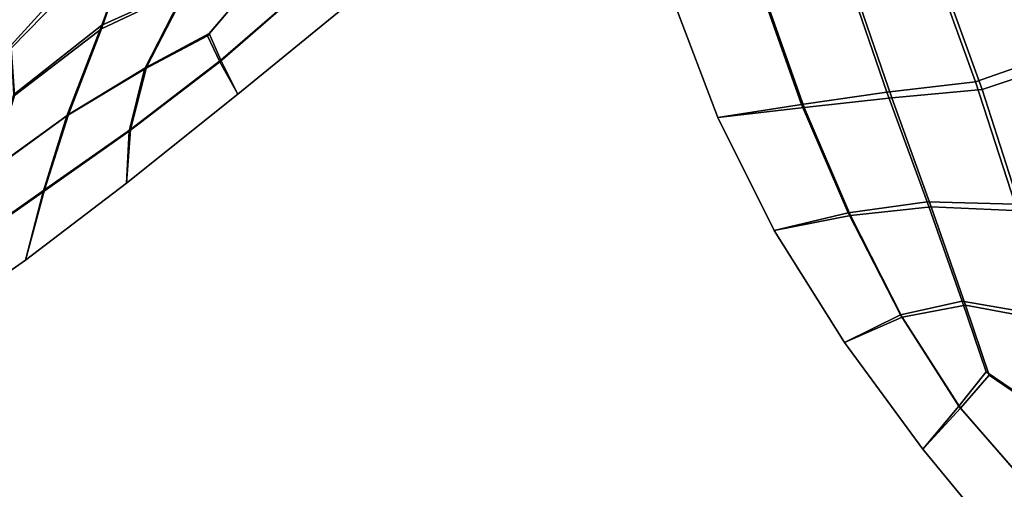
# Model space of a CAD drawing. Extents: x -3.29 to 3.54, y -2.92 to 1.93.
# Tile 5 of 167: x -1.75 to -0.75, y -0.96 to -0.48. Entities that reach past the tile are written whole.
import ezdxf

# ---------------------------------------------------------------- set-up
doc = ezdxf.new("R2010")
doc.units = 0

msp = doc.modelspace()

# ---------------------------------------------------------------- linework, layer by layer
for points in [[(-1.815, -0.5145, 4.1479), (-1.7483, -0.4204, 4.1131), (-1.6185, -0.3506, 4.0477), (-1.7608, -0.5071, 4.1274)], [(-1.7582, -0.5575, 4.1469), (-1.7608, -0.5071, 4.1274), (-1.6185, -0.3506, 4.0477), (-1.6684, -0.4869, 4.1144)], [(-1.5823, -0.448, 4.0993), (-1.6684, -0.4869, 4.1144), (-1.6185, -0.3506, 4.0477), (-1.5117, -0.3523, 4.0431)], [(-1.5815, -0.4493, 4.1153), (-1.5126, -0.3553, 4.0638), (-1.6288, -0.3753, 4.0831), (-1.6687, -0.4905, 4.1338)], [(-1.814, -0.5155, 4.1649), (-1.7608, -0.5104, 4.1478), (-1.6288, -0.3753, 4.0831), (-1.7473, -0.4238, 4.1315)], [(-1.7573, -0.5585, 4.164), (-1.6687, -0.4905, 4.1338), (-1.6288, -0.3753, 4.0831), (-1.7608, -0.5104, 4.1478)], [(-0.825, -0.418, 5.063), (-0.779, -0.5444, 5.2003), (-0.6967, -0.5157, 5.2174), (-0.7486, -0.3823, 5.0741)], [(-0.8178, -0.4269, 5.0508), (-0.7406, -0.392, 5.0606), (-0.6893, -0.5244, 5.2028), (-0.7724, -0.5523, 5.1872)], [(-1.8941, -0.5511, 4.1893), (-1.8391, -0.4696, 4.1626), (-1.7483, -0.4204, 4.1131), (-1.815, -0.5145, 4.1479)], [(-0.9091, -0.4396, 5.0497), (-0.8692, -0.555, 5.1778), (-0.779, -0.5444, 5.2003), (-0.825, -0.418, 5.063)], [(-1.8921, -0.549, 4.1999), (-1.814, -0.5155, 4.1649), (-1.7473, -0.4238, 4.1315), (-1.8371, -0.4682, 4.1737)], [(-0.9037, -0.4462, 5.0406), (-0.8178, -0.4269, 5.0508), (-0.7724, -0.5523, 5.1872), (-0.8643, -0.5608, 5.1683)], [(-1.561, -0.4977, 4.1329), (-1.6249, -0.5316, 4.1456), (-1.5823, -0.448, 4.0993), (-1.5083, -0.4353, 4.0994)], [(-1.5591, -0.4955, 4.1411), (-1.5063, -0.4332, 4.1096), (-1.5815, -0.4493, 4.1153), (-1.623, -0.5298, 4.1556)], [(-1.561, -0.4977, 4.1329), (-1.5083, -0.4353, 4.0994), (-1.4549, -0.4429, 4.1127), (-1.5485, -0.5243, 4.1528)], [(-1.5591, -0.4955, 4.1411), (-1.5472, -0.5226, 4.1574), (-1.4534, -0.441, 4.1177), (-1.5063, -0.4332, 4.1096)], [(-1.5472, -0.5226, 4.1574), (-1.5299, -0.5571, 4.1773), (-1.4118, -0.4606, 4.1326), (-1.4534, -0.441, 4.1177)], [(-0.9091, -0.4396, 5.0497), (-0.9961, -0.4551, 5.0377), (-0.9561, -0.5675, 5.1631), (-0.8692, -0.555, 5.1778)], [(-1.6249, -0.5316, 4.1456), (-1.7042, -0.5793, 4.1636), (-1.6684, -0.4869, 4.1144), (-1.5823, -0.448, 4.0993)], [(-1.623, -0.5298, 4.1556), (-1.5815, -0.4493, 4.1153), (-1.6687, -0.4905, 4.1338), (-1.7024, -0.5779, 4.175)], [(-1.5485, -0.5243, 4.1528), (-1.4549, -0.4429, 4.1127), (-1.4118, -0.4606, 4.1326), (-1.5299, -0.5571, 4.1773)], [(-0.9037, -0.4462, 5.0406), (-0.8643, -0.5608, 5.1683), (-0.9535, -0.5705, 5.1581), (-0.9932, -0.4586, 5.0329)], [(-0.9961, -0.4551, 5.0377), (-1.0845, -0.4677, 5.0264), (-1.0413, -0.5809, 5.1524), (-0.9561, -0.5675, 5.1631)], [(-0.9932, -0.4586, 5.0329), (-0.9535, -0.5705, 5.1581), (-1.0413, -0.5809, 5.1524), (-1.0845, -0.4677, 5.0264)], [(-1.7821, -0.6356, 4.1873), (-1.7582, -0.5575, 4.1469), (-1.6684, -0.4869, 4.1144), (-1.7042, -0.5793, 4.1636)], [(-1.78, -0.6336, 4.198), (-1.7024, -0.5779, 4.175), (-1.6687, -0.4905, 4.1338), (-1.7573, -0.5585, 4.164)], [(-1.561, -0.4977, 4.1329), (-1.5485, -0.5243, 4.1528), (-1.6408, -0.5947, 4.1831), (-1.6249, -0.5316, 4.1456)], [(-1.5591, -0.4955, 4.1411), (-1.623, -0.5298, 4.1556), (-1.6394, -0.593, 4.1879), (-1.5472, -0.5226, 4.1574)], [(-0.779, -0.5444, 5.2003), (-0.7386, -0.6691, 5.3198), (-0.624, -0.6869, 5.3777), (-0.6967, -0.5157, 5.2174)], [(-1.623, -0.5298, 4.1556), (-1.7024, -0.5779, 4.175), (-1.7267, -0.6545, 4.2125), (-1.6394, -0.593, 4.1879)], [(-1.5472, -0.5226, 4.1574), (-1.6394, -0.593, 4.1879), (-1.6434, -0.6475, 4.2162), (-1.5299, -0.5571, 4.1773)], [(-1.5485, -0.5243, 4.1528), (-1.5299, -0.5571, 4.1773), (-1.6434, -0.6475, 4.2162), (-1.6408, -0.5947, 4.1831)], [(-0.7724, -0.5523, 5.1872), (-0.6893, -0.5244, 5.2028), (-0.6172, -0.6946, 5.3621), (-0.7327, -0.6758, 5.3068)], [(-1.6249, -0.5316, 4.1456), (-1.6408, -0.5947, 4.1831), (-1.7282, -0.6564, 4.2073), (-1.7042, -0.5793, 4.1636)], [(-0.8692, -0.555, 5.1778), (-0.8284, -0.6666, 5.2901), (-0.7386, -0.6691, 5.3198), (-0.779, -0.5444, 5.2003)], [(-0.8692, -0.555, 5.1778), (-0.9561, -0.5675, 5.1631), (-0.9086, -0.6777, 5.2758), (-0.8284, -0.6666, 5.2901)], [(-0.8643, -0.5608, 5.1683), (-0.8241, -0.6716, 5.2807), (-0.9063, -0.6804, 5.2709), (-0.9535, -0.5705, 5.1581)], [(-0.8643, -0.5608, 5.1683), (-0.7724, -0.5523, 5.1872), (-0.7327, -0.6758, 5.3068), (-0.8241, -0.6716, 5.2807)], [(-0.9561, -0.5675, 5.1631), (-1.0413, -0.5809, 5.1524), (-0.9839, -0.6957, 5.2693), (-0.9086, -0.6777, 5.2758)], [(-0.9535, -0.5705, 5.1581), (-0.9063, -0.6804, 5.2709), (-0.9839, -0.6957, 5.2693), (-1.0413, -0.5809, 5.1524)], [(-1.7821, -0.6356, 4.1873), (-1.7042, -0.5793, 4.1636), (-1.7282, -0.6564, 4.2073), (-1.807, -0.7113, 4.2293)], [(-1.78, -0.6336, 4.198), (-1.8055, -0.7095, 4.2344), (-1.7267, -0.6545, 4.2125), (-1.7024, -0.5779, 4.175)], [(-1.6394, -0.593, 4.1879), (-1.7267, -0.6545, 4.2125), (-1.7463, -0.7258, 4.2482), (-1.6434, -0.6475, 4.2162)], [(-1.6408, -0.5947, 4.1831), (-1.6434, -0.6475, 4.2162), (-1.7463, -0.7258, 4.2482), (-1.7282, -0.6564, 4.2073)], [(-1.8055, -0.7095, 4.2344), (-1.8325, -0.7859, 4.2721), (-1.7463, -0.7258, 4.2482), (-1.7267, -0.6545, 4.2125)], [(-1.807, -0.7113, 4.2293), (-1.7282, -0.6564, 4.2073), (-1.7463, -0.7258, 4.2482), (-1.8325, -0.7859, 4.2721)], [(-0.7928, -0.7675, 5.3787), (-0.8284, -0.6666, 5.2901), (-0.9086, -0.6777, 5.2758), (-0.8556, -0.7817, 5.3716)], [(-0.7928, -0.7675, 5.3787), (-0.7179, -0.7805, 5.4068), (-0.7386, -0.6691, 5.3198), (-0.8284, -0.6666, 5.2901)], [(-0.8556, -0.7817, 5.3716), (-0.9086, -0.6777, 5.2758), (-0.9839, -0.6957, 5.2693), (-0.9123, -0.8096, 5.375)], [(-0.8537, -0.7839, 5.3672), (-0.9123, -0.8096, 5.375), (-0.9839, -0.6957, 5.2693), (-0.9063, -0.6804, 5.2709)], [(-0.7892, -0.7716, 5.3704), (-0.8537, -0.7839, 5.3672), (-0.9063, -0.6804, 5.2709), (-0.8241, -0.6716, 5.2807)], [(-0.7892, -0.7716, 5.3704), (-0.8241, -0.6716, 5.2807), (-0.7327, -0.6758, 5.3068), (-0.713, -0.7859, 5.3955)], [(-0.7683, -0.8396, 5.4332), (-0.7928, -0.7675, 5.3787), (-0.8556, -0.7817, 5.3716), (-0.7962, -0.8744, 5.4501)], [(-0.7653, -0.843, 5.4262), (-0.7945, -0.8764, 5.446), (-0.8537, -0.7839, 5.3672), (-0.7892, -0.7716, 5.3704)], [(-0.7683, -0.8396, 5.4332), (-0.7153, -0.8754, 5.4681), (-0.7179, -0.7805, 5.4068), (-0.7928, -0.7675, 5.3787)], [(-0.7653, -0.843, 5.4262), (-0.7892, -0.7716, 5.3704), (-0.713, -0.7859, 5.3955), (-0.7119, -0.8793, 5.4599)], [(-0.7962, -0.8744, 5.4501), (-0.8556, -0.7817, 5.3716), (-0.9123, -0.8096, 5.375), (-0.8328, -0.918, 5.4673)], [(-0.7945, -0.8764, 5.446), (-0.8328, -0.918, 5.4673), (-0.9123, -0.8096, 5.375), (-0.8537, -0.7839, 5.3672)], [(-0.7683, -0.8396, 5.4332), (-0.7962, -0.8744, 5.4501), (-0.7295, -0.9508, 5.5109), (-0.7153, -0.8754, 5.4681)], [(-0.7653, -0.843, 5.4262), (-0.7119, -0.8793, 5.4599), (-0.7277, -0.9528, 5.5065), (-0.7945, -0.8764, 5.446)], [(-0.7962, -0.8744, 5.4501), (-0.8328, -0.918, 5.4673), (-0.752, -1.0162, 5.5444), (-0.7295, -0.9508, 5.5109)], [(-0.7945, -0.8764, 5.446), (-0.7277, -0.9528, 5.5065), (-0.752, -1.0162, 5.5444), (-0.8328, -0.918, 5.4673)], [(-0.7149, -0.9773, 5.3279), (-0.6472, -0.9104, 5.2937), (-0.7071, -0.9296, 5.3514), (-0.7715, -1.0019, 5.378)], [(-0.7173, -0.978, 5.325), (-0.7715, -1.0019, 5.378), (-0.7071, -0.9296, 5.3514), (-0.6501, -0.9113, 5.2902)], [(-0.7295, -0.9508, 5.5109), (-0.752, -1.0162, 5.5444), (-0.6761, -1.0998, 5.6041), (-0.663, -1.0158, 5.5575)], [(-0.7277, -0.9528, 5.5065), (-0.6611, -1.018, 5.5528), (-0.6761, -1.0998, 5.6041), (-0.752, -1.0162, 5.5444)]]:
    msp.add_3dface(points)

doc.saveas('drawing.dxf')
